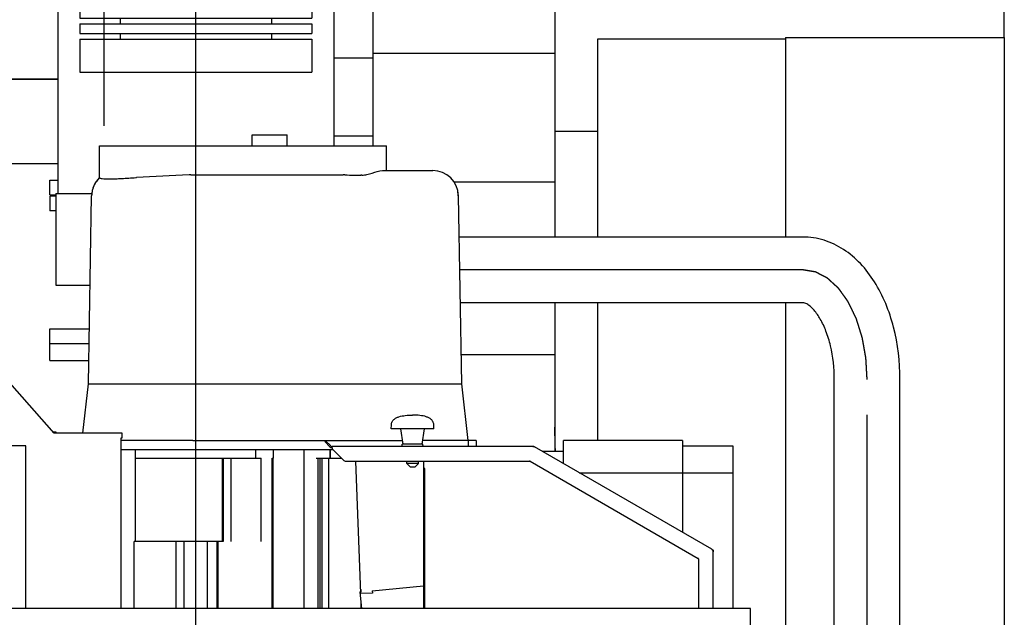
# Model space of a CAD drawing. Header units: millimetres. Extents: x 0 to 1189, y 0 to 841.
# Tile 57 of 173: x 178 to 232, y 672 to 705. Entities that reach past the tile are written whole.
import ezdxf
from ezdxf.enums import TextEntityAlignment as Align

# ---------------------------------------------------------------- set-up
doc = ezdxf.new("R2010")
doc.units = ezdxf.units.MM
doc.header["$LTSCALE"] = 65.395
doc.linetypes.add('CENTER', pattern=[0.6, 0.375, -0.075, 0.075, -0.075])
doc.layers.get('0').update_dxf_attribs({"linetype": 'CONTINUOUS'})
for name, color, linetype in [('1007_720800_25_ABL1069', 7, 'CONTINUOUS'), ('1007_720800_25_P02_PBL1070', 7, 'CONTINUOUS'), ('1907_153200_84_ABL1057', 7, 'CONTINUOUS'), ('1907_153200_84_T1_PBL1072', 7, 'CONTINUOUS'), ('1907_161101_20_SIMPLE1_B_PBL921', 7, 'CONTINUOUS'), ('1907_161101_20_SIMPLE1_B_T2_PBL903', 7, 'CONTINUOUS'), ('1907_161101_20_SIMPLE1_X_ABL902', 7, 'CONTINUOUS'), ('1907_210700_40_SIMPLE1_T2_X_PBL1068', 7, 'CONTINUOUS'), ('1907_210700_40_SIMPLE1_X_ABL1067', 7, 'CONTINUOUS'), ('1907_211000_02_SIMPLE1_T1_X_PBL1074', 7, 'CONTINUOUS'), ('1907_211000_02_SIMPLE1_X_ABL1073', 7, 'CONTINUOUS'), ('1907_267000_36_SIMPLE1_T1_X_PBL1064', 7, 'CONTINUOUS'), ('1907_267000_36_SIMPLE1_T2_X_PBL1065', 7, 'CONTINUOUS'), ('1907_267000_36_SIMPLE1_X_ABL1063', 7, 'CONTINUOUS'), ('32007_060000_TLKGS_KGS_V_ABL985', 7, 'CONTINUOUS'), ('32007_061000_TLKGS_KGS_V_ABL986', 7, 'CONTINUOUS'), ('32007_062000_TLKGS_KGS_TL_V_ABL1025', 7, 'CONTINUOUS'), ('32007_116500_01_SIMPLE1_T1_X_PBL1061', 7, 'CONTINUOUS'), ('32007_116500_01_SIMPLE1_T3_X_PBL1060', 7, 'CONTINUOUS'), ('32007_116500_01_SIMPLE1_X#AF3_ABL1059', 7, 'CONTINUOUS'), ('32007_725700_01_SIMPLE1_T1_X_PBL1087', 7, 'CONTINUOUS'), ('32007_725700_01_SIMPLE1_T2_X_PBL1085', 7, 'CONTINUOUS'), ('32007_725700_01_SIMPLE1_X_ABL1086', 7, 'CONTINUOUS'), ('32067_000000_TLKGS_MARKETING_ABL886', 7, 'CONTINUOUS'), ('32067_030000_TLKGS_V_ABL887', 7, 'CONTINUOUS'), ('32067_100000_TLKGS_V_ABL888', 7, 'CONTINUOUS'), ('32067_171000_01_SIMPLE1_T1_X_PBL1031', 7, 'CONTINUOUS'), ('32067_171000_01_SIMPLE1_T2_X_PBL1080', 7, 'CONTINUOUS'), ('32067_171000_01_SIMPLE1_T3_X_PBL1088', 7, 'CONTINUOUS'), ('32067_171000_01_SIMPLE1_T4_X_PBL1043', 7, 'CONTINUOUS'), ('32067_171000_01_SIMPLE1_X_ABL1030', 7, 'CONTINUOUS'), ('32067_200000_TLKGS_V_ABL1066', 7, 'CONTINUOUS'), ('32067_700000_TLKGS_V_ABL962', 7, 'CONTINUOUS'), ('32067_727000_01_SIMPLE1_T1_X_PBL964', 7, 'CONTINUOUS'), ('32067_727000_01_SIMPLE1_X_ABL963', 7, 'CONTINUOUS'), ('34007_452000_01_SIMPLE1_T1_X_PBL1084', 7, 'CONTINUOUS'), ('34007_452000_01_SIMPLE1_X_ABL1083', 7, 'CONTINUOUS'), ('6M32E_GENSET_AUSBAUMASSE_ABL869', 7, 'CONTINUOUS'), ('6M32E_GENSET_GENERATOR_ABL939', 7, 'CONTINUOUS'), ('6M32E_GENSET_GENERATOR_T1_PBL940', 7, 'CONTINUOUS'), ('6M32E_GENSET_VERROHRUNG_ABL864', 7, 'CONTINUOUS'), ('DIN86044-600_PBL1075', 7, 'CONTINUOUS'), ('EN1092-1-01A-DN80-PN16_PBL1058', 7, 'CONTINUOUS'), ('EN1092-1-01A-DN80-PN16_PBL1062', 7, 'CONTINUOUS'), ('rechts_4_VBL861', 7, 'CONTINUOUS')]:
    doc.layers.add(name, color=color, linetype=linetype)
doc.styles.get("Standard").update_dxf_attribs({"font": 'txt', "width": 0.6})
doc.dimstyles.new('DIMSTYLE_5', dxfattribs={"dimtxt": 3.5, "dimasz": 3.5, "dimexe": 1.8, "dimexo": 0, "dimgap": 0.875, "dimtad": 1, "dimlfac": 25, "dimdsep": 46, "dimtxsty": 'Standard', "dimblk": '_FILLED', "dimblk1": '_FILLED', "dimblk2": '_FILLED', "dimcen": 0.09, "dimadec": 0, "dimazin": 0, "dimtp": 1.2, "dimtm": 1.2, "dimtfac": 1, "dimtofl": 0, "dimtmove": 0, "dimatfit": 3, "dimldrblk": '_FILLED', "dimfxl": 1, "dimtolj": 1, "dimarcsym": 0})

# ---------------------------------------------------------------- blocks, each defined once
blk = doc.blocks.new('_FILLED')
at = {"color": 0, "linetype": 'ByBlock'}
blk.add_solid([(0, 0), (-1, 0.167), (-1, -0.167)], dxfattribs=at)
blk = doc.blocks.new('*D16')
at = {"color": 6, "linetype": 'Continuous'}
for p, q in [((108.485, 640.481), (108.485, 753.561)), ((187.205, 637.709), (187.205, 753.561)), ((108.485, 751.761), (147.845, 751.761)), ((187.205, 751.761), (147.845, 751.761))]:
    blk.add_line(p, q, dxfattribs=at)
at = {"color": 6, "linetype": 'Continuous', "xscale": 3.5, "yscale": 3.5, "zscale": 3.5, "rotation": 180}
blk.add_blockref('_FILLED', (108.485, 751.761), dxfattribs=at)
at = {"color": 6, "linetype": 'Continuous', "xscale": 3.5, "yscale": 3.5, "zscale": 3.5}
blk.add_blockref('_FILLED', (187.205, 751.761), dxfattribs=at)
at = {"color": 6, "linetype": 'Continuous', "width": 0.636905}
blk.add_text('1968', height=3.5, dxfattribs=at).set_placement((147.845, 752.636), align=Align.CENTER)
blk = doc.blocks.new('*D17')
at = {"color": 6, "linetype": 'Continuous'}
for p, q in [((187.205, 637.709), (187.205, 753.561)), ((231.525, 703.849), (231.525, 753.561)), ((187.205, 751.761), (209.365, 751.761)), ((231.525, 751.761), (209.365, 751.761))]:
    blk.add_line(p, q, dxfattribs=at)
at = {"color": 6, "linetype": 'Continuous', "xscale": 3.5, "yscale": 3.5, "zscale": 3.5, "rotation": 180}
blk.add_blockref('_FILLED', (187.205, 751.761), dxfattribs=at)
at = {"color": 6, "linetype": 'Continuous', "xscale": 3.5, "yscale": 3.5, "zscale": 3.5}
blk.add_blockref('_FILLED', (231.525, 751.761), dxfattribs=at)
at = {"color": 6, "linetype": 'Continuous', "width": 0.583333}
blk.add_text('1108', height=3.5, dxfattribs=at).set_placement((209.365, 752.636), align=Align.CENTER)
blk = doc.blocks.new('EN1092-1-01A-DN80-PN16_PBL1058', base_point=(179.366, 694.761))
at = {"layer": 'EN1092-1-01A-DN80-PN16_PBL1058', "color": 7, "linetype": 'Continuous'}
for p, q in [((179.205, 695.161), (179.205, 694.361)), ((179.527, 695.161), (179.205, 695.161)), ((179.527, 694.361), (179.205, 694.361))]:
    blk.add_line(p, q, dxfattribs=at)
blk = doc.blocks.new('1907_153200_84_T1_PBL1072', base_point=(213.72, 668.341))
at = {"layer": '1907_153200_84_T1_PBL1072', "color": 7, "linetype": 'Continuous'}
for p, q in [((220.479, 692.921), (201.634, 692.921)), ((220.479, 689.321), (201.699, 689.321)), ((222.205, 658.661), (222.205, 685.121)), ((225.805, 658.661), (225.805, 685.121)), ((222.205, 644.361), (222.205, 656.861)), ((225.805, 644.361), (225.805, 656.861)), ((222.479, 643.761), (225.532, 643.761))]:
    blk.add_line(p, q, dxfattribs=at)
at = {"layer": '1907_153200_84_T1_PBL1072', "color": 2, "linetype": 'CENTER'}
for p, q in [((220.479, 691.121), (201.667, 691.121)), ((224.005, 658.661), (224.005, 685.121)), ((224.005, 643.761), (224.005, 656.861))]:
    blk.add_line(p, q, dxfattribs=at)
at = {"layer": '1907_153200_84_T1_PBL1072', "color": 7, "linetype": 'Continuous'}
for points, knots in [([(225.805, 685.121), (225.805, 686.083), (225.586, 687.95), (224.729, 690.103), (223.685, 691.48), (222.75, 692.276), (221.663, 692.798), (220.871, 692.921), (220.479, 692.921)], [0, 0, 0, 0, 0.277582, 0.536107, 0.656732, 0.772939, 0.886833, 1, 1, 1, 1]), ([(222.205, 685.121), (222.205, 685.738), (222.109, 686.641), (221.778, 687.737), (221.474, 688.395), (221.147, 688.876), (220.85, 689.166), (220.63, 689.295), (220.516, 689.321), (220.479, 689.321)], [0, 0, 0, 0, 0.387885, 0.56407, 0.71801, 0.841627, 0.927974, 0.976473, 1, 1, 1, 1])]:
    blk.add_open_spline(points, degree=3, knots=knots, dxfattribs=at)
at = {"layer": '1907_153200_84_T1_PBL1072', "color": 2, "linetype": 'CENTER'}
blk.add_open_spline([(224.005, 685.121), (224.002, 685.169), (223.997, 685.266), (223.988, 685.412), (223.98, 685.558), (223.972, 685.703), (223.965, 685.825), (223.959, 685.922), (223.955, 685.995), (223.951, 686.055), (223.949, 686.104), (223.946, 686.14), (223.944, 686.177), (223.943, 686.207), (223.941, 686.232), (223.94, 686.247), (223.94, 686.259), (223.939, 686.268), (223.939, 686.276), (223.938, 686.281), (223.938, 686.284), (223.938, 686.286), (223.938, 686.288), (223.937, 686.291), (223.936, 686.296), (223.935, 686.304), (223.933, 686.312), (223.931, 686.324), (223.929, 686.339), (223.925, 686.362), (223.919, 686.391), (223.913, 686.426), (223.907, 686.461), (223.899, 686.508), (223.888, 686.566), (223.876, 686.636), (223.859, 686.73), (223.839, 686.847), (223.818, 686.963), (223.801, 687.057), (223.789, 687.127), (223.779, 687.185), (223.77, 687.232), (223.764, 687.267), (223.758, 687.302), (223.753, 687.331), (223.748, 687.355), (223.746, 687.369), (223.744, 687.381), (223.742, 687.39), (223.741, 687.397), (223.74, 687.402), (223.74, 687.405), (223.739, 687.407), (223.738, 687.409), (223.738, 687.412), (223.736, 687.417), (223.734, 687.423), (223.732, 687.431), (223.728, 687.442), (223.724, 687.456), (223.717, 687.477), (223.709, 687.504), (223.699, 687.536), (223.689, 687.569), (223.675, 687.612), (223.658, 687.666), (223.638, 687.73), (223.611, 687.816), (223.578, 687.924), (223.544, 688.032), (223.517, 688.118), (223.497, 688.183), (223.48, 688.236), (223.466, 688.28), (223.456, 688.312), (223.446, 688.344), (223.438, 688.371), (223.431, 688.393), (223.427, 688.406), (223.424, 688.417), (223.421, 688.425), (223.419, 688.432), (223.417, 688.436), (223.417, 688.439), (223.416, 688.441), (223.415, 688.443), (223.414, 688.445), (223.412, 688.449), (223.409, 688.455), (223.406, 688.463), (223.401, 688.472), (223.395, 688.484), (223.386, 688.504), (223.374, 688.528), (223.361, 688.556), (223.347, 688.585), (223.328, 688.624), (223.305, 688.672), (223.277, 688.729), (223.24, 688.806), (223.194, 688.902), (223.148, 688.998), (223.111, 689.075), (223.083, 689.133), (223.06, 689.181), (223.042, 689.219), (223.028, 689.248), (223.014, 689.277), (223.002, 689.301), (222.993, 689.32), (222.987, 689.332), (222.983, 689.342), (222.979, 689.349), (222.976, 689.355), (222.974, 689.359), (222.973, 689.362), (222.972, 689.363), (222.971, 689.365), (222.97, 689.367), (222.967, 689.37), (222.964, 689.375), (222.96, 689.381), (222.954, 689.389), (222.947, 689.398), (222.936, 689.414), (222.922, 689.433), (222.906, 689.456), (222.889, 689.48), (222.867, 689.51), (222.839, 689.549), (222.806, 689.596), (222.762, 689.658), (222.706, 689.735), (222.651, 689.812), (222.607, 689.874), (222.573, 689.921), (222.546, 689.96), (222.524, 689.991), (222.507, 690.014), (222.493, 690.033), (222.482, 690.049), (222.474, 690.06), (222.465, 690.072), (222.458, 690.081), (222.453, 690.089), (222.449, 690.095), (222.445, 690.1), (222.443, 690.103), (222.441, 690.105), (222.44, 690.107), (222.439, 690.108), (222.438, 690.109), (222.435, 690.112), (222.431, 690.115), (222.426, 690.12), (222.42, 690.125), (222.412, 690.133), (222.403, 690.141), (222.393, 690.15), (222.38, 690.161), (222.365, 690.176), (222.346, 690.193), (222.32, 690.216), (222.289, 690.245), (222.251, 690.28), (222.2, 690.326), (222.137, 690.383), (222.074, 690.441), (222.023, 690.487), (221.985, 690.522), (221.954, 690.55), (221.929, 690.574), (221.91, 690.591), (221.894, 690.605), (221.881, 690.617), (221.872, 690.625), (221.862, 690.634), (221.854, 690.641), (221.848, 690.647), (221.844, 690.651), (221.841, 690.654), (221.839, 690.656), (221.837, 690.657), (221.835, 690.659), (221.834, 690.66), (221.833, 690.661), (221.831, 690.662), (221.829, 690.663), (221.826, 690.664), (221.823, 690.666), (221.818, 690.668), (221.812, 690.672), (221.803, 690.676), (221.793, 690.681), (221.782, 690.687), (221.769, 690.694), (221.752, 690.703), (221.731, 690.713), (221.704, 690.728), (221.669, 690.746), (221.628, 690.767), (221.573, 690.796), (221.505, 690.831), (221.436, 690.867), (221.381, 690.895), (221.34, 690.917), (221.306, 690.935), (221.278, 690.949), (221.258, 690.96), (221.241, 690.968), (221.227, 690.976), (221.217, 690.981), (221.206, 690.986), (221.198, 690.991), (221.191, 690.994), (221.187, 690.997), (221.183, 690.998), (221.181, 691), (221.179, 691.001), (221.177, 691.002), (221.176, 691.002), (221.174, 691.003), (221.172, 691.003), (221.17, 691.003), (221.167, 691.004), (221.164, 691.004), (221.159, 691.005), (221.152, 691.006), (221.143, 691.008), (221.132, 691.01), (221.121, 691.012), (221.107, 691.014), (221.088, 691.017), (221.067, 691.021), (221.038, 691.026), (221.001, 691.032), (220.958, 691.039), (220.914, 691.047), (220.871, 691.054), (220.813, 691.064), (220.74, 691.076), (220.653, 691.091), (220.566, 691.106), (220.508, 691.116), (220.479, 691.121)], degree=3, knots=[0, 0, 0, 0, 0.015625, 0.03125, 0.046875, 0.0625, 0.078125, 0.085938, 0.09375, 0.101562, 0.105469, 0.109375, 0.113281, 0.117188, 0.119141, 0.121094, 0.12207, 0.123047, 0.124023, 0.124512, 0.124756, 0.125, 0.125244, 0.125488, 0.125977, 0.126953, 0.12793, 0.128906, 0.130859, 0.132812, 0.136719, 0.140625, 0.144531, 0.148438, 0.15625, 0.164062, 0.171875, 0.1875, 0.203125, 0.210938, 0.21875, 0.226562, 0.230469, 0.234375, 0.238281, 0.242188, 0.244141, 0.246094, 0.24707, 0.248047, 0.249023, 0.249512, 0.249756, 0.25, 0.250244, 0.250488, 0.250977, 0.251953, 0.25293, 0.253906, 0.255859, 0.257812, 0.261719, 0.265625, 0.269531, 0.273438, 0.28125, 0.289062, 0.296875, 0.3125, 0.328125, 0.335938, 0.34375, 0.351562, 0.355469, 0.359375, 0.363281, 0.367188, 0.369141, 0.371094, 0.37207, 0.373047, 0.374023, 0.374512, 0.374756, 0.375, 0.375244, 0.375488, 0.375977, 0.376953, 0.37793, 0.378906, 0.380859, 0.382812, 0.386719, 0.390625, 0.394531, 0.398438, 0.40625, 0.414062, 0.421875, 0.4375, 0.453125, 0.460938, 0.46875, 0.476562, 0.480469, 0.484375, 0.488281, 0.492188, 0.494141, 0.496094, 0.49707, 0.498047, 0.499023, 0.499512, 0.499756, 0.5, 0.500244, 0.500488, 0.500977, 0.501953, 0.50293, 0.503906, 0.505859, 0.507812, 0.511719, 0.515625, 0.519531, 0.523438, 0.53125, 0.539062, 0.546875, 0.5625, 0.578125, 0.585938, 0.59375, 0.601562, 0.605469, 0.609375, 0.613281, 0.615234, 0.617188, 0.619141, 0.621094, 0.62207, 0.623047, 0.624023, 0.624512, 0.624756, 0.625, 0.625244, 0.625488, 0.625977, 0.626953, 0.62793, 0.628906, 0.630859, 0.632812, 0.634766, 0.636719, 0.640625, 0.644531, 0.648438, 0.65625, 0.664062, 0.671875, 0.6875, 0.703125, 0.710938, 0.71875, 0.726562, 0.730469, 0.734375, 0.738281, 0.740234, 0.742188, 0.744141, 0.746094, 0.74707, 0.748047, 0.748535, 0.749023, 0.749512, 0.749756, 0.75, 0.750244, 0.750488, 0.750977, 0.751465, 0.751953, 0.75293, 0.753906, 0.755859, 0.757812, 0.759766, 0.761719, 0.765625, 0.769531, 0.773438, 0.78125, 0.789062, 0.796875, 0.8125, 0.828125, 0.835938, 0.84375, 0.851562, 0.855469, 0.859375, 0.863281, 0.865234, 0.867188, 0.869141, 0.871094, 0.87207, 0.873047, 0.873535, 0.874023, 0.874512, 0.874756, 0.875, 0.875244, 0.875488, 0.875977, 0.876465, 0.876953, 0.87793, 0.878906, 0.880859, 0.882812, 0.884766, 0.886719, 0.890625, 0.894531, 0.898438, 0.90625, 0.914062, 0.921875, 0.929688, 0.9375, 0.953125, 0.96875, 0.984375, 1, 1, 1, 1], dxfattribs=at)
blk = doc.blocks.new('1907_153200_84_ABL1057', base_point=(202.505, 669.461))
at = {"layer": '1907_153200_84_T1_PBL1072'}
blk.add_blockref('1907_153200_84_T1_PBL1072', (213.72, 668.341), dxfattribs=at)
at = {"layer": 'EN1092-1-01A-DN80-PN16_PBL1058'}
blk.add_blockref('EN1092-1-01A-DN80-PN16_PBL1058', (179.366, 694.761), dxfattribs=at)
blk = doc.blocks.new('EN1092-1-01A-DN80-PN16_PBL1062', base_point=(179.425, 695.641))
at = {"layer": 'EN1092-1-01A-DN80-PN16_PBL1062', "color": 7, "linetype": 'Continuous'}
for p, q in [((179.205, 695.241), (179.205, 696.041)), ((179.205, 696.041), (179.645, 696.041)), ((179.205, 695.241), (179.527, 695.241))]:
    blk.add_line(p, q, dxfattribs=at)
blk = doc.blocks.new('6M32E_GENSET_VERROHRUNG_ABL864', base_point=(183.405, 624.851))
at = {"layer": '1907_153200_84_ABL1057'}
blk.add_blockref('1907_153200_84_ABL1057', (202.505, 669.461), dxfattribs=at)
at = {"layer": 'EN1092-1-01A-DN80-PN16_PBL1062'}
blk.add_blockref('EN1092-1-01A-DN80-PN16_PBL1062', (179.425, 695.641), dxfattribs=at)
blk = doc.blocks.new('1907_161101_20_SIMPLE1_B_T2_PBL903', base_point=(187.205, 739.962))
at = {"layer": '1907_161101_20_SIMPLE1_B_T2_PBL903', "color": 7, "linetype": 'Continuous'}
for p, q in [((180.297, 741.761), (180.297, 741.581)), ((180.297, 741.761), (194.113, 741.761)), ((194.113, 741.761), (194.113, 741.581)), ((179.185, 741.581), (179.105, 741.501)), ((179.105, 741.501), (179.105, 741.085)), ((179.105, 741.501), (195.305, 741.501)), ((179.185, 741.581), (195.225, 741.581)), ((195.225, 741.581), (195.305, 741.501)), ((195.305, 741.501), (195.305, 741.085)), ((178.545, 740.881), (178.545, 739.881)), ((178.545, 740.881), (195.865, 740.881)), ((179.017, 741.085), (179.017, 740.881)), ((179.017, 741.085), (195.393, 741.085)), ((195.393, 741.085), (195.393, 740.881)), ((195.865, 740.881), (195.865, 739.881)), ((178.545, 739.881), (179.005, 738.164)), ((178.545, 739.881), (195.865, 739.881)), ((195.865, 739.881), (195.405, 738.164)), ((179.005, 738.164), (195.405, 738.164))]:
    blk.add_line(p, q, dxfattribs=at)
blk = doc.blocks.new('1907_161101_20_SIMPLE1_B_PBL921', base_point=(187.205, 708.721))
at = {"layer": '1907_161101_20_SIMPLE1_B_PBL921', "color": 7, "linetype": 'Continuous'}
for p, q in [((180.297, 727.161), (180.297, 726.981)), ((180.297, 727.161), (194.113, 727.161)), ((194.113, 727.161), (194.113, 726.981)), ((179.185, 726.981), (179.105, 726.901)), ((179.105, 726.901), (179.105, 726.485)), ((179.105, 726.901), (195.305, 726.901)), ((179.185, 726.981), (195.225, 726.981)), ((195.225, 726.981), (195.305, 726.901)), ((195.305, 726.901), (195.305, 726.485)), ((178.545, 726.281), (178.545, 725.281)), ((178.545, 726.281), (195.865, 726.281)), ((179.017, 726.485), (179.017, 726.281)), ((179.017, 726.485), (195.393, 726.485)), ((195.393, 726.485), (195.393, 726.281)), ((195.865, 726.281), (195.865, 725.281)), ((178.545, 725.281), (179.005, 723.564)), ((178.545, 725.281), (195.865, 725.281)), ((195.865, 725.281), (195.405, 723.564)), ((179.005, 723.564), (179.005, 722.541)), ((179.005, 723.564), (195.405, 723.564)), ((195.405, 723.564), (195.405, 722.541)), ((179.005, 722.541), (178.507, 720.681)), ((179.005, 722.541), (180.844, 722.541)), ((195.405, 722.541), (193.566, 722.541)), ((195.405, 722.541), (195.904, 720.681)), ((178.507, 720.681), (178.507, 719.881)), ((178.507, 720.681), (180.844, 720.681)), ((195.904, 720.681), (193.566, 720.681)), ((195.904, 720.681), (195.904, 719.881)), ((178.507, 719.881), (180.844, 719.881)), ((179.445, 719.881), (179.445, 717.881)), ((195.904, 719.881), (193.566, 719.881)), ((194.965, 719.881), (194.965, 717.881)), ((179.445, 717.881), (180.844, 717.881)), ((179.645, 717.881), (179.645, 695.301)), ((194.965, 717.881), (193.566, 717.881)), ((194.765, 717.881), (194.765, 697.92)), ((179.527, 695.301), (179.527, 690.281)), ((179.527, 695.301), (181.501, 695.301)), ((179.527, 690.281), (181.405, 690.281))]:
    blk.add_line(p, q, dxfattribs=at)
blk = doc.blocks.new('1907_161101_20_SIMPLE1_X_ABL902', base_point=(187.205, 716.021))
at = {"layer": '1907_161101_20_SIMPLE1_B_PBL921'}
blk.add_blockref('1907_161101_20_SIMPLE1_B_PBL921', (187.205, 708.721), dxfattribs=at)
at = {"layer": '1907_161101_20_SIMPLE1_B_T2_PBL903'}
blk.add_blockref('1907_161101_20_SIMPLE1_B_T2_PBL903', (187.205, 739.962), dxfattribs=at)
blk = doc.blocks.new('1907_267000_36_SIMPLE1_T1_X_PBL1064', base_point=(187.205, 716.761))
at = {"layer": '1907_267000_36_SIMPLE1_T1_X_PBL1064', "color": 7, "linetype": 'Continuous'}
for p, q in [((180.844, 723.161), (180.844, 720.561)), ((180.844, 723.161), (193.566, 723.161)), ((193.566, 723.161), (193.566, 720.561)), ((180.844, 720.561), (193.566, 720.561)), ((180.844, 720.241), (180.844, 719.721)), ((180.844, 720.241), (193.566, 720.241)), ((183.059, 720.561), (183.059, 720.241)), ((191.352, 720.561), (191.352, 720.241)), ((193.566, 720.241), (193.566, 719.721)), ((180.844, 719.721), (193.566, 719.721)), ((183.059, 719.721), (183.059, 719.401)), ((191.352, 719.721), (191.352, 719.401)), ((180.844, 719.401), (180.844, 718.881)), ((180.844, 719.401), (193.566, 719.401)), ((193.566, 719.401), (193.566, 718.881)), ((180.844, 718.881), (193.566, 718.881)), ((180.844, 718.561), (180.844, 710.361)), ((180.844, 718.561), (193.566, 718.561)), ((183.059, 718.881), (183.059, 718.561)), ((191.352, 718.881), (191.352, 718.561)), ((193.566, 718.561), (193.566, 710.361)), ((180.844, 710.361), (193.566, 710.361))]:
    blk.add_line(p, q, dxfattribs=at)
blk = doc.blocks.new('1907_267000_36_SIMPLE1_T2_X_PBL1065', base_point=(187.205, 705.161))
at = {"layer": '1907_267000_36_SIMPLE1_T2_X_PBL1065', "color": 7, "linetype": 'Continuous'}
for p, q in [((180.844, 708.361), (180.844, 705.761)), ((180.844, 708.361), (193.566, 708.361)), ((193.566, 708.361), (193.566, 705.761)), ((180.844, 705.761), (193.566, 705.761)), ((183.059, 705.761), (183.059, 705.441)), ((191.352, 705.761), (191.352, 705.441)), ((180.844, 705.441), (180.844, 704.921)), ((180.844, 705.441), (193.566, 705.441)), ((193.566, 705.441), (193.566, 704.921)), ((180.844, 704.921), (193.566, 704.921)), ((180.844, 704.601), (180.844, 704.081)), ((180.844, 704.601), (193.566, 704.601)), ((183.059, 704.921), (183.059, 704.601)), ((191.352, 704.921), (191.352, 704.601)), ((193.566, 704.601), (193.566, 704.081)), ((180.844, 704.081), (193.566, 704.081)), ((183.059, 704.081), (183.059, 703.761)), ((191.352, 704.081), (191.352, 703.761)), ((180.844, 703.761), (180.844, 701.961)), ((180.844, 703.761), (193.566, 703.761)), ((193.566, 703.761), (193.566, 701.961)), ((180.844, 701.961), (193.566, 701.961))]:
    blk.add_line(p, q, dxfattribs=at)
blk = doc.blocks.new('1907_267000_36_SIMPLE1_X_ABL1063', base_point=(187.205, 712.561))
at = {"layer": '1907_267000_36_SIMPLE1_T1_X_PBL1064'}
blk.add_blockref('1907_267000_36_SIMPLE1_T1_X_PBL1064', (187.205, 716.761), dxfattribs=at)
at = {"layer": '1907_267000_36_SIMPLE1_T2_X_PBL1065'}
blk.add_blockref('1907_267000_36_SIMPLE1_T2_X_PBL1065', (187.205, 705.161), dxfattribs=at)
blk = doc.blocks.new('32007_725700_01_SIMPLE1_T2_X_PBL1085', base_point=(225.525, 686.629))
at = {"layer": '32007_725700_01_SIMPLE1_T2_X_PBL1085', "color": 7, "linetype": 'Continuous'}
for p, q in [((219.525, 703.849), (219.525, 692.921)), ((219.525, 703.849), (231.525, 703.849)), ((231.525, 703.849), (231.525, 669.409)), ((219.525, 689.321), (219.525, 669.681)), ((221.605, 669.409), (222.205, 669.409)), ((225.805, 669.409), (231.525, 669.409))]:
    blk.add_line(p, q, dxfattribs=at)
blk = doc.blocks.new('6M32E_GENSET_AUSBAUMASSE_ABL869', base_point=(170.005, 687.489))
at = {"layer": '1907_161101_20_SIMPLE1_X_ABL902'}
blk.add_blockref('1907_161101_20_SIMPLE1_X_ABL902', (187.205, 716.021), dxfattribs=at)
at = {"layer": '1907_267000_36_SIMPLE1_X_ABL1063'}
blk.add_blockref('1907_267000_36_SIMPLE1_X_ABL1063', (187.205, 712.561), dxfattribs=at)
at = {"layer": '32007_725700_01_SIMPLE1_T2_X_PBL1085'}
blk.add_blockref('32007_725700_01_SIMPLE1_T2_X_PBL1085', (225.525, 686.629), dxfattribs=at)
blk = doc.blocks.new('32067_171000_01_SIMPLE1_T1_X_PBL1031', base_point=(204.919, 677.156))
at = {"layer": '32067_171000_01_SIMPLE1_T1_X_PBL1031', "color": 7, "linetype": 'Continuous'}
for p, q in [((194.315, 681.752), (194.273, 681.709)), ((194.273, 681.709), (194.555, 681.428)), ((194.597, 681.47), (194.315, 681.752)), ((205.684, 681.441), (194.668, 681.441)), ((194.668, 681.381), (194.668, 681.314)), ((194.668, 681.314), (195.271, 680.711)), ((215.485, 675.807), (205.764, 681.419)), ((195.441, 680.641), (205.502, 680.641)), ((205.522, 680.635), (214.745, 675.31)), ((215.565, 672.561), (215.565, 675.668)), ((214.765, 675.276), (214.765, 672.561))]:
    blk.add_line(p, q, dxfattribs=at)
for centre, radius, start, end in [((194.668, 681.541), 0.16, 225, 270), ((194.668, 681.541), 0.1, 225, 270), ((205.684, 681.281), 0.16, 60, 90), ((195.441, 680.881), 0.24, 225, 270), ((205.502, 680.601), 0.04, 60, 90), ((214.725, 675.276), 0.04, 0, 60), ((215.405, 675.668), 0.16, 0, 60)]:
    blk.add_arc(centre, radius, start, end, dxfattribs=at)
blk = doc.blocks.new('32067_171000_01_SIMPLE1_T4_X_PBL1043', base_point=(199.085, 681.731))
at = {"layer": '32067_171000_01_SIMPLE1_T4_X_PBL1043', "color": 7, "linetype": 'Continuous'}
for p, q in [((197.915, 682.401), (197.924, 682.63)), ((200.255, 682.401), (197.915, 682.401)), ((198.565, 681.561), (198.435, 682.401)), ((199.605, 681.561), (199.735, 682.401)), ((200.255, 682.401), (200.246, 682.63)), ((198.505, 681.441), (198.519, 681.561)), ((199.651, 681.561), (198.519, 681.561)), ((199.665, 681.441), (199.651, 681.561)), ((198.765, 680.501), (198.765, 680.641)), ((199.405, 680.501), (198.765, 680.501)), ((198.965, 680.301), (198.765, 680.501)), ((199.205, 680.301), (198.965, 680.301)), ((199.205, 680.301), (199.405, 680.501)), ((199.405, 680.501), (199.405, 680.641))]:
    blk.add_line(p, q, dxfattribs=at)
for points in [[(197.924, 682.63), (197.927, 682.69), (197.953, 682.801), (198.056, 682.929), (198.188, 683.014), (198.397, 683.097), (198.7, 683.15), (198.952, 683.16), (199.085, 683.161)], [(200.246, 682.63), (200.244, 682.69), (200.218, 682.801), (200.115, 682.929), (199.983, 683.014), (199.774, 683.097), (199.47, 683.15), (199.218, 683.16), (199.085, 683.161)]]:
    blk.add_open_spline(points, degree=3, knots=[0, 0, 0, 0, 0.126668, 0.235274, 0.344342, 0.460019, 0.715186, 1, 1, 1, 1], dxfattribs=at)
blk = doc.blocks.new('32067_171000_01_SIMPLE1_T2_X_PBL1080', base_point=(199.719, 676.601))
at = {"layer": '32067_171000_01_SIMPLE1_T2_X_PBL1080', "color": 7, "linetype": 'Continuous'}
for p, q in [((199.689, 680.641), (199.689, 672.561)), ((199.749, 680.231), (199.689, 680.231)), ((199.749, 672.561), (199.749, 680.231))]:
    blk.add_line(p, q, dxfattribs=at)
blk = doc.blocks.new('32067_171000_01_SIMPLE1_T3_X_PBL1088', base_point=(210.625, 678.555))
at = {"layer": '32067_171000_01_SIMPLE1_T3_X_PBL1088', "color": 7, "linetype": 'Continuous'}
for p, q in [((205.684, 681.441), (205.727, 681.441)), ((205.727, 681.441), (205.764, 681.419)), ((215.485, 675.807), (215.565, 675.761)), ((215.565, 675.761), (215.565, 675.668))]:
    blk.add_line(p, q, dxfattribs=at)
blk = doc.blocks.new('32067_171000_01_SIMPLE1_X_ABL1030', base_point=(204.919, 677.861))
at = {"layer": '32067_171000_01_SIMPLE1_T1_X_PBL1031'}
blk.add_blockref('32067_171000_01_SIMPLE1_T1_X_PBL1031', (204.919, 677.156), dxfattribs=at)
at = {"layer": '32067_171000_01_SIMPLE1_T2_X_PBL1080'}
blk.add_blockref('32067_171000_01_SIMPLE1_T2_X_PBL1080', (199.719, 676.601), dxfattribs=at)
at = {"layer": '32067_171000_01_SIMPLE1_T3_X_PBL1088'}
blk.add_blockref('32067_171000_01_SIMPLE1_T3_X_PBL1088', (210.625, 678.555), dxfattribs=at)
at = {"layer": '32067_171000_01_SIMPLE1_T4_X_PBL1043'}
blk.add_blockref('32067_171000_01_SIMPLE1_T4_X_PBL1043', (199.085, 681.731), dxfattribs=at)
blk = doc.blocks.new('32007_116500_01_SIMPLE1_T3_X_PBL1060', base_point=(180.284, 687.481))
at = {"layer": '32007_116500_01_SIMPLE1_T3_X_PBL1060', "color": 7, "linetype": 'Continuous'}
for p, q in [((179.205, 687.081), (179.205, 687.881)), ((179.205, 687.881), (181.363, 687.881)), ((179.205, 687.081), (181.349, 687.081))]:
    blk.add_line(p, q, dxfattribs=at)
blk = doc.blocks.new('32007_116500_01_SIMPLE1_T1_X_PBL1061', base_point=(180.277, 686.621))
at = {"layer": '32007_116500_01_SIMPLE1_T1_X_PBL1061', "color": 7, "linetype": 'Continuous'}
for p, q in [((179.205, 686.161), (179.205, 687.081)), ((179.205, 687.081), (181.349, 687.081)), ((179.205, 686.161), (181.333, 686.161))]:
    blk.add_line(p, q, dxfattribs=at)
blk = doc.blocks.new('32007_116500_01_SIMPLE1_X#AF3_ABL1059', base_point=(180.284, 687.021))
at = {"layer": '32007_116500_01_SIMPLE1_T1_X_PBL1061'}
blk.add_blockref('32007_116500_01_SIMPLE1_T1_X_PBL1061', (180.277, 686.621), dxfattribs=at)
at = {"layer": '32007_116500_01_SIMPLE1_T3_X_PBL1060'}
blk.add_blockref('32007_116500_01_SIMPLE1_T3_X_PBL1060', (180.284, 687.481), dxfattribs=at)
blk = doc.blocks.new('32067_100000_TLKGS_V_ABL888', base_point=(196.026, 625.681))
at = {"layer": '32007_116500_01_SIMPLE1_X#AF3_ABL1059'}
blk.add_blockref('32007_116500_01_SIMPLE1_X#AF3_ABL1059', (180.284, 687.021), dxfattribs=at)
at = {"layer": '32067_171000_01_SIMPLE1_X_ABL1030'}
blk.add_blockref('32067_171000_01_SIMPLE1_X_ABL1030', (204.919, 677.861), dxfattribs=at)
blk = doc.blocks.new('32067_727000_01_SIMPLE1_T1_X_PBL964', base_point=(174.947, 693.641))
at = {"layer": '32067_727000_01_SIMPLE1_T1_X_PBL964', "color": 7, "linetype": 'Continuous'}
for p, q in [((196.917, 697.92), (196.917, 711.323)), ((206.877, 705.521), (206.877, 692.921)), ((196.917, 702.989), (206.877, 702.989)), ((196.917, 702.731), (194.765, 702.731)), ((151.812, 701.572), (179.645, 701.572)), ((179.645, 701.574), (151.813, 701.574)), ((196.917, 698.448), (194.765, 698.448)), ((175.565, 696.952), (179.645, 696.952)), ((201.358, 695.937), (206.877, 695.937)), ((206.877, 689.321), (206.877, 681.161)), ((179.439, 682.173), (174.766, 687.455)), ((201.75, 686.489), (206.877, 686.489)), ((179.379, 682.241), (179.522, 682.241)), ((183.154, 682.173), (179.439, 682.173)), ((179.522, 682.241), (179.522, 682.173)), ((183.105, 672.561), (183.105, 681.909)), ((183.105, 681.909), (183.154, 681.909)), ((183.154, 681.909), (183.154, 682.173)), ((177.882, 681.478), (174.262, 681.478)), ((177.882, 672.561), (177.882, 681.478))]:
    blk.add_line(p, q, dxfattribs=at)
blk = doc.blocks.new('32067_727000_01_SIMPLE1_X_ABL963', base_point=(174.947, 693.641))
at = {"layer": '32067_727000_01_SIMPLE1_T1_X_PBL964'}
blk.add_blockref('32067_727000_01_SIMPLE1_T1_X_PBL964', (174.947, 693.641), dxfattribs=at)
blk = doc.blocks.new('32067_700000_TLKGS_V_ABL962', base_point=(174.947, 693.641))
at = {"layer": '32067_727000_01_SIMPLE1_X_ABL963'}
blk.add_blockref('32067_727000_01_SIMPLE1_X_ABL963', (174.947, 693.641), dxfattribs=at)
blk = doc.blocks.new('1907_210700_40_SIMPLE1_T2_X_PBL1068', base_point=(191.788, 689.98))
at = {"layer": '1907_210700_40_SIMPLE1_T2_X_PBL1068', "color": 7, "linetype": 'Continuous'}
for p, q in [((190.285, 697.92), (190.285, 698.52)), ((190.285, 698.52), (192.205, 698.52)), ((192.205, 697.92), (192.205, 698.52)), ((181.924, 696.168), (181.924, 697.92)), ((181.924, 697.92), (197.647, 697.92)), ((197.647, 696.56), (197.647, 697.92)), ((197.438, 696.56), (200.194, 696.56)), ((187.045, 696.333), (187.071, 696.333)), ((187.071, 696.333), (195.275, 696.333)), ((181.311, 684.883), (181.489, 695.184)), ((181.311, 684.883), (181.489, 695.184)), ((181.489, 695.184), (181.489, 695.184)), ((201.779, 684.883), (201.593, 695.185)), ((201.779, 684.883), (201.593, 695.185)), ((201.593, 695.185), (201.593, 695.185)), ((181.01, 682.173), (181.311, 684.883)), ((181.311, 684.883), (201.779, 684.883)), ((202.125, 681.771), (201.779, 684.883)), ((186.668, 681.771), (183.105, 681.771)), ((187.043, 681.771), (186.668, 681.771)), ((187.043, 681.771), (198.533, 681.771)), ((202.565, 681.771), (199.638, 681.771)), ((202.125, 681.771), (202.125, 681.441)), ((202.565, 681.771), (202.565, 681.441))]:
    blk.add_line(p, q, dxfattribs=at)
for centre, radius, start, end in [((200.193, 695.16), 1.4, 1.0382, 90), ((200.194, 695.16), 1.4, 1.0341, 90), ((182.889, 695.16), 1.4, 133.6127, 179.0082), ((182.889, 695.16), 1.4, 133.5748, 179.012), ((182.89, 695.16), 1.401, 148.961, 153.8269), ((182.89, 695.16), 1.401, 144.5838, 148.959), ((182.89, 695.16), 1.401, 139.7068, 144.5821), ((182.89, 695.159), 1.401, 133.7982, 139.7036), ((182.888, 695.161), 1.399, 133.6128, 133.7964), ((193.447, 541.251), 155.221, 92.44398, 93.50897), ((186.928, 694.027), 2.306, 89.8771, 92.478), ((186.951, 704.994), 8.662, 269.8749, 270.6206), ((195.275, 694.607), 1.726, 86.6447, 90.0025), ((196.272, 695.894), 0.423, 86.4626, 94.0925), ((182.89, 695.16), 1.401, 172.3241, 179.0058), ((182.89, 695.16), 1.401, 167.462, 172.32), ((182.89, 695.16), 1.4, 163.0748, 167.4602), ((182.89, 695.16), 1.401, 158.2125, 163.0729), ((182.89, 695.16), 1.4, 153.8288, 158.2106)]:
    blk.add_arc(centre, radius, start, end, dxfattribs=at)
for points, knots in [([(196.298, 696.317), (196.394, 696.311), (196.591, 696.332), (196.958, 696.458), (197.243, 696.56), (197.438, 696.56)], [0, 0, 0, 0, 0.24607, 0.499773, 1, 1, 1, 1]), ([(181.924, 696.168), (181.924, 696.162), (181.937, 696.149), (181.986, 696.134), (182.095, 696.118), (182.273, 696.109), (182.515, 696.107), (182.811, 696.114), (183.285, 696.135), (183.658, 696.159), (183.917, 696.178)], [0, 0, 0, 0, 0.008177, 0.023354, 0.079364, 0.169542, 0.291321, 0.44071, 0.612636, 1, 1, 1, 1]), ([(195.376, 696.33), (195.543, 696.32), (195.831, 696.309), (196.12, 696.308), (196.242, 696.316)], [0, 0, 0, 0, 0.577343, 1, 1, 1, 1])]:
    blk.add_open_spline(points, degree=3, knots=knots, dxfattribs=at)
blk.add_open_spline([(183.917, 696.178), (183.927, 696.179), (183.937, 696.18), (183.947, 696.18)], degree=3, dxfattribs=at)
blk = doc.blocks.new('1907_210700_40_SIMPLE1_X_ABL1067', base_point=(191.788, 689.98))
at = {"layer": '1907_210700_40_SIMPLE1_T2_X_PBL1068'}
blk.add_blockref('1907_210700_40_SIMPLE1_T2_X_PBL1068', (191.788, 689.98), dxfattribs=at)
blk = doc.blocks.new('1907_211000_02_SIMPLE1_T1_X_PBL1074', base_point=(191.397, 676.921))
at = {"layer": '1907_211000_02_SIMPLE1_T1_X_PBL1074', "color": 7, "linetype": 'Continuous'}
for p, q in [((183.105, 681.281), (194.702, 681.281)), ((183.893, 676.241), (183.893, 681.281)), ((190.485, 680.801), (190.485, 681.281)), ((191.445, 681.281), (191.445, 680.801)), ((193.125, 681.281), (193.125, 672.561)), ((194.546, 681.281), (194.546, 680.801)), ((194.572, 681.281), (194.572, 680.801)), ((183.893, 680.801), (190.783, 680.801)), ((188.665, 676.241), (188.665, 680.801)), ((188.693, 680.801), (188.693, 676.241)), ((189.126, 680.801), (189.126, 676.241)), ((190.783, 676.241), (190.783, 680.801)), ((191.395, 672.561), (191.395, 680.801)), ((191.395, 680.801), (191.445, 680.801)), ((191.445, 672.561), (191.445, 680.801)), ((193.794, 680.801), (195.182, 680.801)), ((193.91, 672.561), (193.91, 680.801)), ((194.02, 672.561), (194.02, 680.801)), ((194.119, 672.561), (194.119, 680.801)), ((194.467, 680.801), (194.467, 672.561)), ((196.252, 673.383), (195.98, 680.641)), ((183.825, 672.561), (183.825, 676.241)), ((188.693, 676.241), (183.825, 676.241)), ((186.124, 672.561), (186.124, 676.241)), ((186.565, 672.561), (186.565, 676.241)), ((187.845, 672.561), (187.845, 676.241)), ((188.374, 672.561), (188.374, 676.241)), ((188.434, 672.561), (188.434, 676.241)), ((189.126, 676.241), (189.116, 676.241)), ((196.874, 673.533), (199.689, 673.799)), ((196.192, 673.468), (196.249, 673.474)), ((196.192, 673.468), (196.244, 672.911)), ((196.193, 673.468), (196.279, 672.561)), ((196.244, 673.612), (196.244, 673.473)), ((196.878, 673.406), (196.252, 673.383)), ((196.874, 673.533), (196.878, 673.406)), ((196.244, 672.911), (196.244, 672.561)), ((196.244, 672.893), (196.275, 672.561))]:
    blk.add_line(p, q, dxfattribs=at)
blk = doc.blocks.new('1907_211000_02_SIMPLE1_X_ABL1073', base_point=(191.397, 676.921))
at = {"layer": '1907_211000_02_SIMPLE1_T1_X_PBL1074'}
blk.add_blockref('1907_211000_02_SIMPLE1_T1_X_PBL1074', (191.397, 676.921), dxfattribs=at)
blk = doc.blocks.new('32067_200000_TLKGS_V_ABL1066', base_point=(191.788, 685.54))
at = {"layer": '1907_210700_40_SIMPLE1_X_ABL1067'}
blk.add_blockref('1907_210700_40_SIMPLE1_X_ABL1067', (191.788, 689.98), dxfattribs=at)
at = {"layer": '1907_211000_02_SIMPLE1_X_ABL1073'}
blk.add_blockref('1907_211000_02_SIMPLE1_X_ABL1073', (191.397, 676.921), dxfattribs=at)
blk = doc.blocks.new('32067_030000_TLKGS_V_ABL887', base_point=(182.532, 641.531))
at = {"layer": '32067_100000_TLKGS_V_ABL888'}
blk.add_blockref('32067_100000_TLKGS_V_ABL888', (196.026, 625.681), dxfattribs=at)
at = {"layer": '32067_200000_TLKGS_V_ABL1066'}
blk.add_blockref('32067_200000_TLKGS_V_ABL1066', (191.788, 685.54), dxfattribs=at)
at = {"layer": '32067_700000_TLKGS_V_ABL962'}
blk.add_blockref('32067_700000_TLKGS_V_ABL962', (174.947, 693.641), dxfattribs=at)
blk = doc.blocks.new('34007_452000_01_SIMPLE1_T1_X_PBL1084', base_point=(211.429, 677.161))
at = {"layer": '34007_452000_01_SIMPLE1_T1_X_PBL1084', "color": 7, "linetype": 'Continuous'}
for p, q in [((207.365, 680.495), (207.365, 681.761)), ((213.885, 681.761), (207.365, 681.761)), ((213.885, 681.761), (213.885, 676.731)), ((213.885, 681.481), (216.645, 681.481)), ((216.645, 681.481), (216.645, 672.561)), ((207.365, 681.161), (206.212, 681.161)), ((208.221, 680.001), (216.645, 680.001))]:
    blk.add_line(p, q, dxfattribs=at)
blk = doc.blocks.new('34007_452000_01_SIMPLE1_X_ABL1083', base_point=(211.429, 677.161))
at = {"layer": '34007_452000_01_SIMPLE1_T1_X_PBL1084'}
blk.add_blockref('34007_452000_01_SIMPLE1_T1_X_PBL1084', (211.429, 677.161), dxfattribs=at)
blk = doc.blocks.new('32007_061000_TLKGS_KGS_V_ABL986', base_point=(186.639, 657.881))
at = {"layer": '34007_452000_01_SIMPLE1_X_ABL1083'}
blk.add_blockref('34007_452000_01_SIMPLE1_X_ABL1083', (211.429, 677.161), dxfattribs=at)
blk = doc.blocks.new('32007_725700_01_SIMPLE1_T1_X_PBL1087', base_point=(213.201, 692.461))
at = {"layer": '32007_725700_01_SIMPLE1_T1_X_PBL1087', "color": 7, "linetype": 'Continuous'}
for p, q in [((209.217, 703.761), (209.217, 692.921)), ((219.525, 703.761), (209.217, 703.761)), ((209.217, 698.697), (206.877, 698.697)), ((209.217, 689.321), (209.217, 681.761)), ((206.904, 681.517), (206.877, 682.502)), ((206.914, 681.161), (206.904, 681.517))]:
    blk.add_line(p, q, dxfattribs=at)
blk = doc.blocks.new('32007_725700_01_SIMPLE1_X_ABL1086', base_point=(213.201, 692.461))
at = {"layer": '32007_725700_01_SIMPLE1_T1_X_PBL1087'}
blk.add_blockref('32007_725700_01_SIMPLE1_T1_X_PBL1087', (213.201, 692.461), dxfattribs=at)
blk = doc.blocks.new('32007_062000_TLKGS_KGS_TL_V_ABL1025', base_point=(186.365, 669.383))
at = {"layer": '32007_725700_01_SIMPLE1_X_ABL1086'}
blk.add_blockref('32007_725700_01_SIMPLE1_X_ABL1086', (213.201, 692.461), dxfattribs=at)
blk = doc.blocks.new('32007_060000_TLKGS_KGS_V_ABL985', base_point=(186.639, 668.881))
at = {"layer": '32007_061000_TLKGS_KGS_V_ABL986'}
blk.add_blockref('32007_061000_TLKGS_KGS_V_ABL986', (186.639, 657.881), dxfattribs=at)
at = {"layer": '32007_062000_TLKGS_KGS_TL_V_ABL1025'}
blk.add_blockref('32007_062000_TLKGS_KGS_TL_V_ABL1025', (186.365, 669.383), dxfattribs=at)
blk = doc.blocks.new('32067_000000_TLKGS_MARKETING_ABL886', base_point=(186.325, 641.531))
at = {"layer": '32007_060000_TLKGS_KGS_V_ABL985'}
blk.add_blockref('32007_060000_TLKGS_KGS_V_ABL985', (186.639, 668.881), dxfattribs=at)
at = {"layer": '32067_030000_TLKGS_V_ABL887'}
blk.add_blockref('32067_030000_TLKGS_V_ABL887', (182.532, 641.531), dxfattribs=at)
blk = doc.blocks.new('6M32E_GENSET_GENERATOR_T1_PBL940', base_point=(182.505, 625.061))
at = {"layer": '6M32E_GENSET_GENERATOR_T1_PBL940', "color": 7, "linetype": 'Continuous'}
for p, q in [((217.605, 672.561), (156.805, 672.561)), ((217.605, 634.001), (217.605, 672.561))]:
    blk.add_line(p, q, dxfattribs=at)
blk = doc.blocks.new('6M32E_GENSET_GENERATOR_ABL939', base_point=(182.505, 625.061))
at = {"layer": '6M32E_GENSET_GENERATOR_T1_PBL940'}
blk.add_blockref('6M32E_GENSET_GENERATOR_T1_PBL940', (182.505, 625.061), dxfattribs=at)
blk = doc.blocks.new('1007_720800_25_P02_PBL1070', base_point=(182.153, 710.547))
at = {"layer": '1007_720800_25_P02_PBL1070', "color": 2, "linetype": 'CENTER'}
blk.add_line((182.153, 723.533), (182.153, 697.562), dxfattribs=at)
blk = doc.blocks.new('DIN86044-600_PBL1075', base_point=(195.999, 715.835))
at = {"layer": 'DIN86044-600_PBL1075', "color": 7, "linetype": 'Continuous'}
for p, q in [((197.233, 716.235), (194.765, 716.235)), ((197.233, 716.235), (197.233, 715.435)), ((197.233, 715.435), (194.765, 715.435))]:
    blk.add_line(p, q, dxfattribs=at)
blk = doc.blocks.new('1007_720800_25_ABL1069', base_point=(189.693, 710.547))
at = {"layer": '1007_720800_25_P02_PBL1070'}
blk.add_blockref('1007_720800_25_P02_PBL1070', (182.153, 710.547), dxfattribs=at)
at = {"layer": 'DIN86044-600_PBL1075'}
blk.add_blockref('DIN86044-600_PBL1075', (195.999, 715.835), dxfattribs=at)
blk = doc.blocks.new('RECHTS_4_VBL861', base_point=(172.975, 637.661))
at = {"layer": '1007_720800_25_ABL1069'}
blk.add_blockref('1007_720800_25_ABL1069', (189.693, 710.547), dxfattribs=at)
at = {"layer": '32067_000000_TLKGS_MARKETING_ABL886'}
blk.add_blockref('32067_000000_TLKGS_MARKETING_ABL886', (186.325, 641.531), dxfattribs=at)
at = {"layer": '6M32E_GENSET_AUSBAUMASSE_ABL869'}
blk.add_blockref('6M32E_GENSET_AUSBAUMASSE_ABL869', (170.005, 687.489), dxfattribs=at)
at = {"layer": '6M32E_GENSET_GENERATOR_ABL939'}
blk.add_blockref('6M32E_GENSET_GENERATOR_ABL939', (182.505, 625.061), dxfattribs=at)
at = {"layer": '6M32E_GENSET_VERROHRUNG_ABL864'}
blk.add_blockref('6M32E_GENSET_VERROHRUNG_ABL864', (183.405, 624.851), dxfattribs=at)

msp = doc.modelspace()

# ---------------------------------------------------------------- block references
at = {"layer": 'rechts_4_VBL861'}
msp.add_blockref('RECHTS_4_VBL861', (172.97523, 637.66074), dxfattribs=at)

# ---------------------------------------------------------------- dimensions: what is measured, and where the dimension line sits
at = {"color": 6, "linetype": 'Continuous'}
dim = msp.add_linear_dim(base=(108.48523, 751.76074), p1=(187.20523, 637.70892), p2=(108.48523, 640.48074), angle=180, dimstyle='DIMSTYLE_5', dxfattribs=at)
dim.commit()
dim.dimension.update_dxf_attribs({"geometry": '*D16', "text_midpoint": (147.5119, 751.76074), "dimtype": 160})
dim = msp.add_linear_dim(base=(231.52523, 751.76074), p1=(187.20523, 637.70892), p2=(231.52523, 703.84874), dimstyle='DIMSTYLE_5', dxfattribs=at)
dim.commit()
dim.dimension.update_dxf_attribs({"geometry": '*D17', "text_midpoint": (209.0319, 751.76074), "dimtype": 160})

doc.saveas('drawing.dxf')
